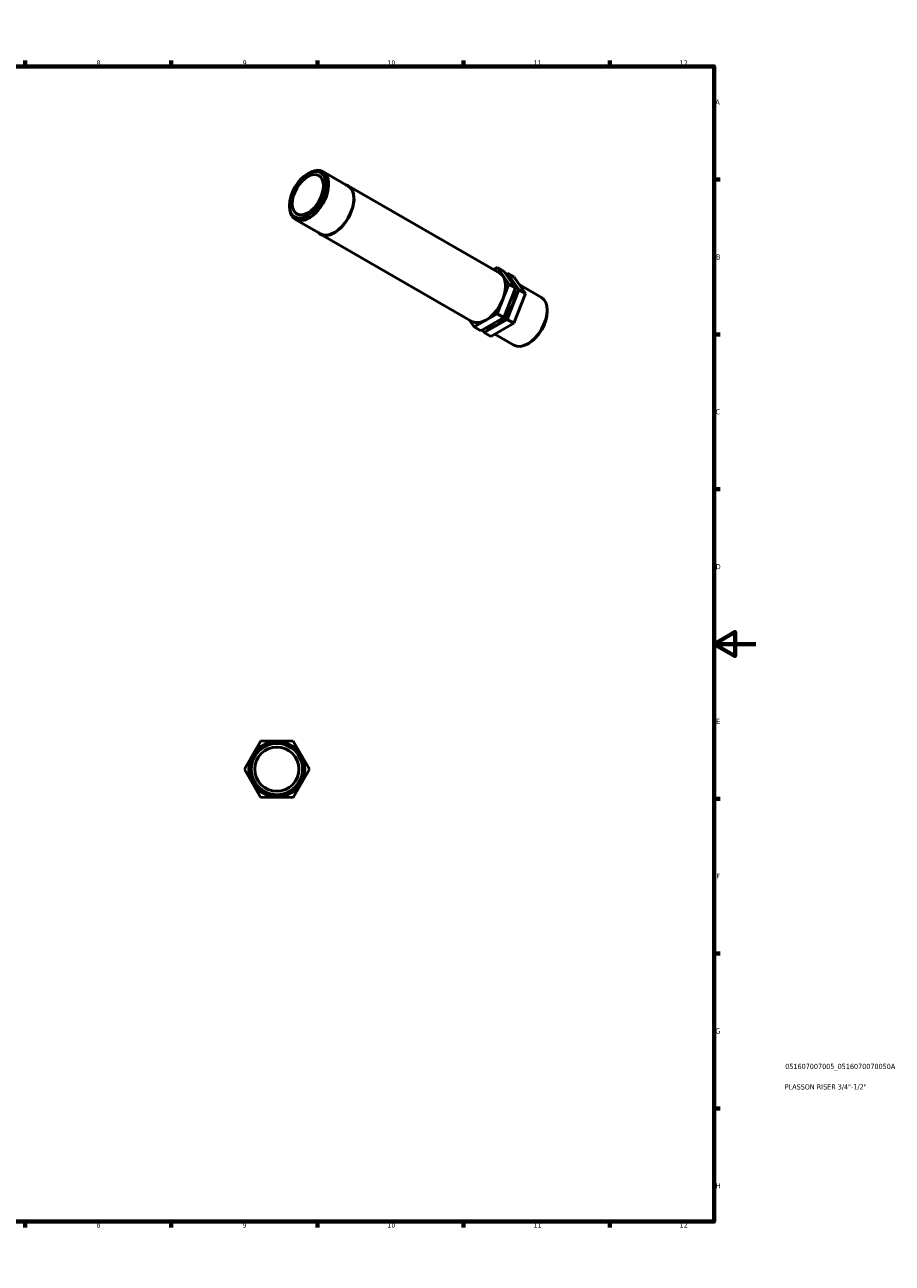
# Model space of a CAD drawing. Header units: millimetres. Extents: x 0 to 906, y 0 to 594.
# Tile 3 of 3: x 490 to 906, y 0 to 594. Entities that reach past the tile are written whole.
import ezdxf

# ---------------------------------------------------------------- set-up
doc = ezdxf.new("R2010")
doc.units = ezdxf.units.MM
for name, color, linetype, lineweight in [('Border (ISO)', 7, 'Continuous', 70), ('Title (ISO)', 7, 'Continuous', 50), ('Visible (ISO)', 7, 'Continuous', 50)]:
    doc.layers.add(name, color=color, linetype=linetype, lineweight=lineweight)
doc.styles.add('Note Text (ISO)', font='tahoma.ttf')

# ---------------------------------------------------------------- blocks, each defined once
blk = doc.blocks.new('Borders Default Border')
at = {"layer": 'Border (ISO)'}
for p, q in [((70.08, 574), (70.08, 576.9)), ((140.17, 574), (140.17, 576.9)), ((210.25, 574), (210.25, 576.9)), ((280.33, 574), (280.33, 576.9)), ((350.42, 574), (350.42, 576.9)), ((490.58, 574), (490.58, 576.9)), ((560.67, 574), (560.67, 576.9)), ((630.75, 574), (630.75, 576.9)), ((700.83, 574), (700.83, 576.9)), ((770.92, 574), (770.92, 576.9)), ((20, 519.75), (17.1, 519.75)), ((821, 519.75), (823.9, 519.75)), ((20, 445.5), (17.1, 445.5)), ((821, 445.5), (823.9, 445.5)), ((20, 371.25), (17.1, 371.25)), ((821, 371.25), (823.9, 371.25)), ((20, 222.75), (17.1, 222.75)), ((821, 222.75), (823.9, 222.75)), ((20, 148.5), (17.1, 148.5)), ((821, 148.5), (823.9, 148.5)), ((20, 74.25), (17.1, 74.25)), ((821, 74.25), (823.9, 74.25)), ((70.08, 20), (70.08, 17.1)), ((140.17, 20), (140.17, 17.1)), ((210.25, 20), (210.25, 17.1)), ((280.33, 20), (280.33, 17.1)), ((350.42, 20), (350.42, 17.1)), ((490.58, 20), (490.58, 17.1)), ((560.67, 20), (560.67, 17.1)), ((630.75, 20), (630.75, 17.1)), ((700.83, 20), (700.83, 17.1)), ((770.92, 20), (770.92, 17.1))]:
    blk.add_line(p, q, dxfattribs=at)
at = {"layer": 'Border (ISO)', "flags": 128}
for points in [[(420.5, 594), (420.5, 574), (414.73, 584), (426.27, 584), (420.5, 574)], [(20, 20), (20, 574), (821, 574), (821, 20), (20, 20)], [(0, 297), (20, 297), (10, 302.77), (10, 291.23), (20, 297)], [(841, 297), (821, 297), (831, 302.77), (831, 291.23), (821, 297)], [(420.5, 0), (420.5, 20), (414.73, 10), (426.27, 10), (420.5, 20)]]:
    blk.add_lwpolyline(points, dxfattribs=at)
at = {"layer": 'Border (ISO)', "color": 232, "true_color": 0xca0064, "char_height": 2.5, "attachment_point": 7, "style": 'Note Text (ISO)'}
for s, insert in [('1', (34.48, 574.4)), ('2', (104.37, 574.4)), ('3', (174.43, 574.35)), ('4', (244.42, 574.4)), ('5', (314.64, 574.35)), ('6', (384.66, 574.35)), ('7', (454.77, 574.4)), ('8', (524.81, 574.34)), ('9', (594.88, 574.35)), ('10', (664.29, 574.35)), ('11', (734.37, 574.4)), ('12', (804.46, 574.4)), ('A', (17.29, 555.62)), ('A', (821.59, 555.62)), ('B', (17.59, 481.37)), ('B', (821.89, 481.37)), ('C', (17.43, 407.08)), ('C', (821.73, 407.08)), ('D', (17.43, 332.88)), ('D', (821.73, 332.88)), ('E', (17.64, 258.63)), ('E', (821.94, 258.63)), ('F', (17.7, 184.38)), ('F', (822, 184.38)), ('G', (17.31, 110.08)), ('G', (821.61, 110.08)), ('H', (17.44, 35.88)), ('H', (821.74, 35.88)), ('1', (34.48, 17.1)), ('2', (104.37, 17.1)), ('3', (174.43, 17.05)), ('4', (244.42, 17.1)), ('5', (314.64, 17.05)), ('6', (384.66, 17.05)), ('7', (454.77, 17.1)), ('8', (524.81, 17.04)), ('9', (594.88, 17.05)), ('10', (664.29, 17.05)), ('11', (734.37, 17.1)), ('12', (804.46, 17.1))]:
    blk.add_mtext(s, dxfattribs=dict(at, insert=insert))
blk = doc.blocks.new('Title Blocks ISO')
at = {"layer": 'Title (ISO)', "color": 232, "true_color": 0xca0064, "style": 'Note Text (ISO)'}
for tag, p in [('PART_NUMBER_001', (34.08, 73.14)), ('DESCRIPTION_001', (33.84, 63.34))]:
    blk.add_attdef(tag, p, '', height=2.5, dxfattribs=at)

msp = doc.modelspace()

# ---------------------------------------------------------------- linework, layer by layer
at = {"layer": 'Visible (ISO)'}
for p, q in [((626.125, 522.535), (626.759, 522.903)), ((633.392, 523.572), (645.484, 516.609)), ((645.563, 516.746), (718.218, 474.907)), ((617.447, 507.465), (617.447, 506.732)), ((620.197, 500.659), (632.289, 493.696)), ((632.21, 493.559), (704.865, 451.719)), ((715.375, 476.544), (717.081, 477.521)), ((720.263, 475.689), (717.081, 477.521)), ((717.081, 477.521), (722.564, 469.623)), ((720.263, 475.689), (725.746, 467.791)), ((722.564, 469.623), (717.025, 455.415)), ((721.17, 474.381), (721.854, 474.773)), ((721.854, 474.773), (727.337, 466.875)), ((725.036, 472.94), (721.854, 474.773)), ((725.746, 467.791), (722.564, 469.623)), ((722.741, 472.12), (722.912, 472.021)), ((730.519, 465.042), (725.036, 472.94)), ((727.514, 469.371), (738.186, 463.226)), ((725.746, 467.791), (720.207, 453.583)), ((727.337, 466.875), (721.798, 452.667)), ((724.98, 450.834), (730.519, 465.042)), ((730.519, 465.042), (727.337, 466.875)), ((706.002, 449.105), (703.736, 452.37)), ((717.025, 455.415), (706.002, 449.105)), ((720.207, 453.583), (709.184, 447.273)), ((721.798, 452.667), (710.775, 446.357)), ((720.207, 453.583), (717.025, 455.415)), ((724.98, 450.834), (721.798, 452.667)), ((740.936, 456.42), (740.936, 457.152)), ((709.184, 447.273), (706.002, 449.105)), ((710.775, 446.357), (709.868, 447.664)), ((713.957, 444.524), (710.775, 446.357)), ((713.957, 444.524), (724.98, 450.834)), ((715.823, 445.592), (724.991, 440.312)), ((732.258, 441.35), (731.624, 440.982)), ((595.743, 237.015), (603.576, 250.492)), ((603.576, 250.492), (619.165, 250.447)), ((619.165, 250.447), (626.92, 236.924)), ((603.497, 223.492), (595.743, 237.015)), ((626.92, 236.924), (619.086, 223.447)), ((619.086, 223.447), (603.497, 223.492))]:
    msp.add_line(p, q, dxfattribs=at)
for radius in [13.379, 13.22, 12.32, 10.576]:
    msp.add_circle((611.331, 236.969), radius, dxfattribs=at)
for major_axis in [(6.148, 10.677), (5.278, 9.165)]:
    msp.add_ellipse((626.158, 512.482), major_axis=major_axis, ratio=0.5780931, dxfattribs=at)
for centre, major_axis, start_param, end_param in [((626.795, 512.116), (-6.597, -11.457), 5.4958534, 10.2121098), ((638.886, 505.152), (6.676, 11.594), 2.9875849, 6.4371931), ((638.886, 505.152), (6.597, 11.457), 3.1415927, 6.2831853), ((711.542, 463.313), (6.676, 11.594), 3.1415927, 6.2831853), ((716.315, 460.565), (6.597, 11.457), 5.7251273, 6.2831853), ((716.315, 460.565), (-6.597, -11.457), 0.2297427, 2.4896721), ((731.588, 451.769), (6.597, 11.457), 3.1415927, 6.2831853), ((732.224, 451.403), (6.148, 10.677), 3.9289245, 5.4958534)]:
    msp.add_ellipse(centre, major_axis=major_axis, ratio=0.5780931, start_param=start_param, end_param=end_param, dxfattribs=at)

# ---------------------------------------------------------------- block references
msp.add_blockref('Borders Default Border', (0, 0))
msp.add_blockref('Title Blocks ISO', (821, 20)).add_auto_attribs({'PART_NUMBER_001': '051607007005_0516070070050A', 'DESCRIPTION_001': 'PLASSON RISER 3/4"-1/2"'})

doc.saveas('drawing.dxf')
